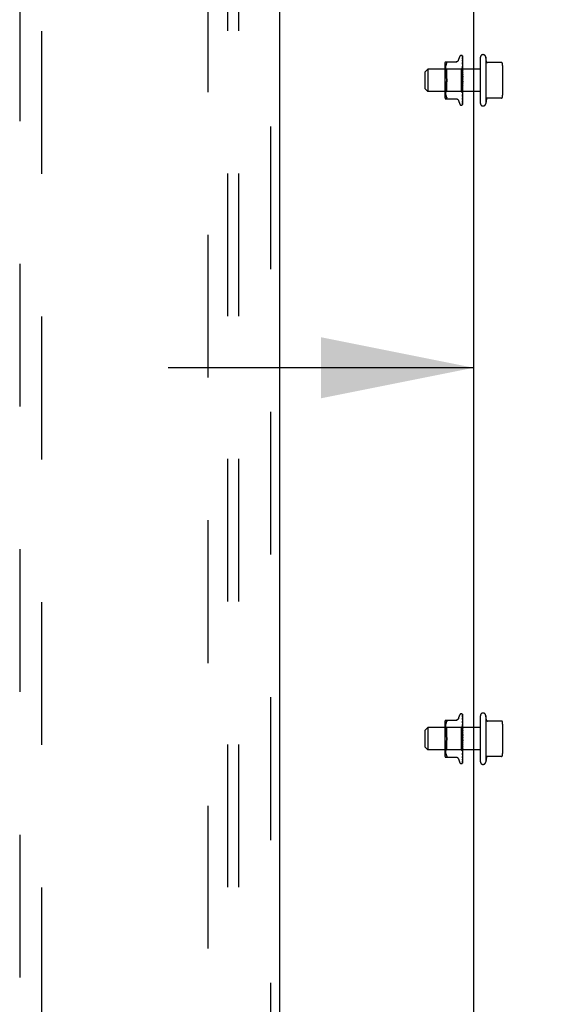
# Model space of a CAD drawing. Header units: inches. Extents: x 0 to 293, y 0 to 190.
# Tile 84 of 104: x 118.62 to 124.51, y 105.55 to 116.67. Entities that reach past the tile are written whole.
import ezdxf

# ---------------------------------------------------------------- set-up
doc = ezdxf.new("R2010")
doc.units = ezdxf.units.IN
doc.header["$LTSCALE"] = 16.12069
doc.header["$MEASUREMENT"] = 0
doc.linetypes.add('HIDDEN', pattern=[0.2, 0.1, -0.1])
doc.layers.get('0').update_dxf_attribs({"linetype": 'CONTINUOUS'})
for name, color, linetype in [('DEFAULT_2', 8, 'HIDDEN'), ('DIMENSIONS', 7, 'CONTINUOUS'), ('RIGHT_OR_MAIN_DOOR_ASSEMBLY', 7, 'CONTINUOUS'), ('SUBPANEL', 7, 'CONTINUOUS')]:
    doc.layers.add(name, color=color, linetype=linetype)
doc.styles.get("Standard").update_dxf_attribs({"font": 'arial.ttf'})
doc.dimstyles.new('DIMSTYLE_1', dxfattribs={"dimtxt": 1.293103, "dimasz": 1.724138, "dimexe": 0.09, "dimexo": 0.07, "dimgap": 0.0375, "dimtad": 0, "dimtih": 1, "dimtoh": 1, "dimzin": 4, "dimdsep": 46, "dimtxsty": 'Standard', "dimblk": '_FILLED', "dimblk1": '_FILLED', "dimblk2": '_FILLED', "dimcen": 0.09, "dimadec": 3, "dimazin": 1, "dimtfac": 1, "dimtdec": 3, "dimtofl": 0, "dimtmove": 0, "dimatfit": 3, "dimldrblk": '_FILLED', "dimfxl": 0, "dimtolj": 1, "dimtzin": 4, "dimarcsym": 0})

# ---------------------------------------------------------------- blocks, each defined once
blk = doc.blocks.new('_FILLED')
at = {"color": 0, "linetype": 'ByBlock'}
blk.add_solid([(0, 0), (-1, 0.2), (-1, -0.2)], dxfattribs=at)
blk = doc.blocks.new('*D12')
at = {"layer": 'DIMENSIONS', "color": 2, "linetype": 'Continuous'}
for p, q in [((125.165, 116.092), (125.165, 111.189)), ((123.745, 112.74), (120.296, 112.74)), ((125.165, 112.74), (128.816, 112.74))]:
    blk.add_line(p, q, dxfattribs=at)
at = {"layer": 'DIMENSIONS', "color": 2, "linetype": 'Continuous', "xscale": 1.724137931, "yscale": 1.724137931, "zscale": 1.724137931}
blk.add_blockref('_FILLED', (123.745, 112.74), dxfattribs=at)
at = {"layer": 'DIMENSIONS', "color": 2, "linetype": 'Continuous', "xscale": 1.724137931, "yscale": 1.724137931, "zscale": 1.724137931, "rotation": 180}
blk.add_blockref('_FILLED', (125.165, 112.74), dxfattribs=at)
at = {"layer": 'DIMENSIONS', "color": 2, "linetype": 'Continuous', "insert": (129.463, 113.387), "char_height": 1.2931, "width": 3.51397, "attachment_point": 1, "line_spacing_factor": 0.9}
blk.add_mtext('1.42', dxfattribs=at)

msp = doc.modelspace()

# ---------------------------------------------------------------- linework, layer by layer
at = {"color": 3, "linetype": 'Continuous'}
msp.add_line((123.745, 99.425), (123.745, 133.799), dxfattribs=at)
at = {"layer": 'DEFAULT_2', "color": 8, "linetype": 'HIDDEN'}
for p, q in [((120.745, 130.362), (120.745, 69.362)), ((123.572, 116.215), (123.588, 116.258)), ((123.603, 116.269), (123.604, 116.269)), ((123.616, 116.264), (123.615, 116.264)), ((123.617, 116.26), (123.619, 116.131)), ((123.617, 116.255), (123.619, 116.128)), ((123.617, 116.242), (123.617, 116.241)), ((123.617, 116.241), (123.619, 116.121)), ((123.617, 116.24), (123.617, 116.239)), ((123.617, 116.239), (123.619, 116.12)), ((123.62, 115.997), (123.62, 116.257)), ((123.82, 115.727), (123.82, 116.247)), ((123.88, 116.247), (123.88, 115.727)), ((123.889, 116.196), (123.88, 116.247)), ((123.418, 116.167), (123.418, 115.808)), ((123.438, 116.113), (123.418, 116.133)), ((123.423, 116.196), (123.552, 116.196)), ((123.425, 116.126), (123.424, 116.117)), ((123.424, 116.117), (123.424, 116.108)), ((123.426, 116.135), (123.425, 116.126)), ((123.427, 116.145), (123.426, 116.135)), ((123.43, 116.154), (123.427, 116.145)), ((123.432, 116.164), (123.429, 116.154)), ((123.435, 116.173), (123.432, 116.164)), ((123.435, 116.173), (123.439, 116.181)), ((123.439, 116.181), (123.44, 116.184)), ((123.441, 116.186), (123.44, 116.184)), ((123.619, 116.131), (123.601, 116.113)), ((123.617, 116.218), (123.619, 116.108)), ((123.617, 116.218), (123.617, 116.218)), ((123.617, 116.215), (123.619, 116.108)), ((123.617, 116.187), (123.619, 116.091)), ((123.617, 116.187), (123.617, 116.187)), ((123.617, 116.182), (123.619, 116.091)), ((123.617, 116.148), (123.617, 116.148)), ((123.617, 116.148), (123.619, 116.071)), ((123.618, 116.136), (123.617, 116.148)), ((123.617, 116.143), (123.619, 116.07)), ((123.619, 116.169), (123.618, 116.176)), ((123.62, 116.163), (123.619, 116.169)), ((123.62, 116.131), (123.619, 116.131)), ((123.62, 116.13), (123.619, 116.128)), ((123.619, 116.128), (123.619, 116.128)), ((123.619, 116.128), (123.619, 116.128)), ((123.62, 116.124), (123.619, 116.121)), ((123.619, 116.12), (123.619, 116.121)), ((123.619, 116.121), (123.619, 116.12)), ((123.62, 116.118), (123.619, 116.12)), ((124.058, 116.187), (123.894, 116.187)), ((124.07, 116.153), (124.07, 115.821)), ((123.195, 116.082), (123.225, 116.112)), ((123.195, 115.892), (123.195, 116.082)), ((123.82, 116.112), (123.225, 116.112)), ((123.225, 116.112), (123.225, 115.862)), ((123.424, 116.108), (123.423, 116.1)), ((123.423, 116.1), (123.423, 116.092)), ((123.423, 116.092), (123.423, 116.083)), ((123.423, 116.083), (123.424, 116.075)), ((123.424, 116.075), (123.424, 116.066)), ((123.424, 116.066), (123.425, 116.057)), ((123.425, 116.057), (123.426, 116.047)), ((123.426, 116.047), (123.428, 116.038)), ((123.427, 116.038), (123.429, 116.029)), ((123.429, 116.029), (123.432, 116.019)), ((123.432, 116.019), (123.435, 116.01)), ((123.439, 116.002), (123.435, 116.01)), ((123.601, 116.113), (123.438, 116.113)), ((123.438, 116.113), (123.438, 115.862)), ((123.601, 116.113), (123.601, 115.862)), ((123.617, 116.103), (123.617, 116.103)), ((123.617, 116.103), (123.619, 116.047)), ((123.62, 116.074), (123.617, 116.103)), ((123.617, 116.097), (123.619, 116.046)), ((123.617, 116.054), (123.619, 116.021)), ((123.617, 116.054), (123.62, 116.024)), ((123.617, 116.054), (123.617, 116.054)), ((123.617, 116.048), (123.619, 116.02)), ((123.62, 116.113), (123.619, 116.108)), ((123.619, 116.108), (123.619, 116.108)), ((123.619, 116.108), (123.619, 116.108)), ((123.62, 116.103), (123.619, 116.108)), ((123.62, 116.098), (123.619, 116.091)), ((123.619, 116.091), (123.619, 116.091)), ((123.619, 116.091), (123.619, 116.091)), ((123.62, 116.085), (123.619, 116.091)), ((123.62, 116.078), (123.619, 116.071)), ((123.619, 116.071), (123.619, 116.07)), ((123.619, 116.07), (123.619, 116.071)), ((123.62, 116.063), (123.619, 116.07)), ((123.62, 116.055), (123.619, 116.047)), ((123.619, 116.047), (123.619, 116.047)), ((123.619, 116.046), (123.619, 116.047)), ((123.62, 116.039), (123.619, 116.047)), ((123.62, 116.03), (123.619, 116.021)), ((123.619, 116.02), (123.619, 116.021)), ((123.62, 116.012), (123.619, 116.021)), ((123.619, 116.021), (123.619, 116.021)), ((123.62, 116.003), (123.619, 115.994)), ((123.195, 115.892), (123.225, 115.862)), ((123.424, 115.9), (123.423, 115.891)), ((123.425, 115.918), (123.424, 115.909)), ((123.424, 115.909), (123.424, 115.9)), ((123.426, 115.927), (123.425, 115.918)), ((123.428, 115.937), (123.426, 115.927)), ((123.429, 115.946), (123.427, 115.937)), ((123.432, 115.955), (123.429, 115.946)), ((123.439, 115.973), (123.435, 115.964)), ((123.62, 115.976), (123.617, 115.946)), ((123.619, 115.968), (123.617, 115.952)), ((123.619, 115.941), (123.617, 115.901)), ((123.619, 115.94), (123.617, 115.895)), ((123.617, 115.896), (123.62, 115.925)), ((123.619, 115.916), (123.617, 115.854)), ((123.619, 115.915), (123.617, 115.848)), ((123.617, 115.895), (123.617, 115.896)), ((123.619, 115.894), (123.617, 115.811)), ((123.619, 115.893), (123.617, 115.806)), ((123.619, 115.993), (123.618, 115.994)), ((123.62, 115.985), (123.619, 115.994)), ((123.62, 115.958), (123.619, 115.967)), ((123.62, 115.949), (123.619, 115.941)), ((123.619, 115.941), (123.619, 115.94)), ((123.619, 115.94), (123.619, 115.941)), ((123.62, 115.932), (123.619, 115.94)), ((123.62, 115.923), (123.619, 115.916)), ((123.619, 115.916), (123.619, 115.916)), ((123.619, 115.915), (123.619, 115.916)), ((123.619, 115.916), (123.619, 115.915)), ((123.62, 115.907), (123.619, 115.915)), ((123.62, 115.9), (123.619, 115.893)), ((123.619, 115.894), (123.619, 115.893)), ((123.619, 115.893), (123.619, 115.893)), ((123.62, 115.886), (123.619, 115.893)), ((123.62, 115.717), (123.62, 115.992)), ((123.62, 115.991), (123.62, 115.991)), ((123.82, 115.862), (123.225, 115.862)), ((123.438, 115.862), (123.418, 115.842)), ((123.423, 115.891), (123.423, 115.883)), ((123.423, 115.883), (123.423, 115.874)), ((123.423, 115.875), (123.424, 115.866)), ((123.424, 115.866), (123.424, 115.857)), ((123.424, 115.858), (123.425, 115.849)), ((123.425, 115.849), (123.426, 115.839)), ((123.426, 115.839), (123.427, 115.83)), ((123.427, 115.83), (123.43, 115.82)), ((123.429, 115.82), (123.432, 115.811)), ((123.432, 115.811), (123.435, 115.802)), ((123.435, 115.802), (123.439, 115.794)), ((123.601, 115.862), (123.438, 115.862)), ((123.62, 115.843), (123.601, 115.862)), ((123.617, 115.849), (123.62, 115.877)), ((123.619, 115.875), (123.617, 115.775)), ((123.619, 115.874), (123.617, 115.771)), ((123.619, 115.86), (123.617, 115.744)), ((123.619, 115.86), (123.617, 115.746)), ((123.619, 115.85), (123.617, 115.725)), ((123.617, 115.848), (123.617, 115.849)), ((123.619, 115.844), (123.617, 115.716)), ((123.619, 115.844), (123.617, 115.716)), ((123.617, 115.807), (123.618, 115.814)), ((123.617, 115.806), (123.617, 115.807)), ((123.618, 115.814), (123.619, 115.826)), ((123.618, 115.781), (123.619, 115.788)), ((123.62, 115.88), (123.619, 115.875)), ((123.619, 115.875), (123.619, 115.874)), ((123.619, 115.874), (123.619, 115.875)), ((123.62, 115.868), (123.619, 115.874)), ((123.62, 115.863), (123.619, 115.86)), ((123.619, 115.86), (123.619, 115.86)), ((123.619, 115.86), (123.619, 115.86)), ((123.62, 115.855), (123.619, 115.86)), ((123.62, 115.852), (123.619, 115.85)), ((123.619, 115.85), (123.619, 115.85)), ((123.62, 115.847), (123.619, 115.85)), ((123.619, 115.85), (123.619, 115.85)), ((123.619, 115.844), (123.619, 115.844)), ((123.619, 115.844), (123.619, 115.844)), ((123.619, 115.826), (123.62, 115.832)), ((123.619, 115.788), (123.62, 115.793)), ((124.058, 115.787), (123.894, 115.787)), ((123.423, 115.779), (123.552, 115.779)), ((123.44, 115.779), (123.439, 115.779)), ((123.572, 115.759), (123.588, 115.717)), ((123.603, 115.706), (123.604, 115.706)), ((123.616, 115.713), (123.617, 115.714)), ((123.617, 115.775), (123.617, 115.775)), ((123.617, 115.771), (123.617, 115.771)), ((123.617, 115.746), (123.617, 115.746)), ((123.617, 115.744), (123.617, 115.743)), ((123.617, 115.726), (123.618, 115.727)), ((123.889, 115.779), (123.88, 115.727)), ((123.572, 108.778), (123.588, 108.82)), ((123.603, 108.831), (123.604, 108.831)), ((123.616, 108.826), (123.615, 108.826)), ((123.617, 108.822), (123.619, 108.693)), ((123.617, 108.818), (123.619, 108.691)), ((123.617, 108.805), (123.617, 108.804)), ((123.617, 108.804), (123.619, 108.683)), ((123.617, 108.803), (123.617, 108.802)), ((123.617, 108.802), (123.619, 108.683)), ((123.617, 108.781), (123.617, 108.781)), ((123.617, 108.781), (123.619, 108.671)), ((123.617, 108.777), (123.619, 108.67)), ((123.62, 108.56), (123.62, 108.82)), ((123.82, 108.29), (123.82, 108.81)), ((123.88, 108.81), (123.88, 108.29)), ((123.889, 108.758), (123.88, 108.81)), ((123.195, 108.645), (123.225, 108.675)), ((123.82, 108.675), (123.225, 108.675)), ((123.225, 108.675), (123.225, 108.425)), ((123.418, 108.729), (123.418, 108.37)), ((123.438, 108.675), (123.418, 108.695)), ((123.423, 108.758), (123.552, 108.758)), ((123.424, 108.671), (123.423, 108.662)), ((123.423, 108.663), (123.423, 108.654)), ((123.425, 108.688), (123.424, 108.679)), ((123.424, 108.68), (123.424, 108.671)), ((123.426, 108.698), (123.425, 108.688)), ((123.427, 108.707), (123.426, 108.698)), ((123.43, 108.717), (123.427, 108.707)), ((123.432, 108.726), (123.429, 108.717)), ((123.435, 108.735), (123.432, 108.726)), ((123.435, 108.735), (123.439, 108.744)), ((123.601, 108.675), (123.438, 108.675)), ((123.438, 108.675), (123.438, 108.425)), ((123.439, 108.744), (123.44, 108.746)), ((123.441, 108.749), (123.44, 108.746)), ((123.619, 108.693), (123.601, 108.675)), ((123.601, 108.675), (123.601, 108.425)), ((123.617, 108.749), (123.617, 108.749)), ((123.617, 108.749), (123.619, 108.654)), ((123.617, 108.745), (123.619, 108.653)), ((123.618, 108.698), (123.617, 108.71)), ((123.617, 108.71), (123.617, 108.71)), ((123.617, 108.71), (123.619, 108.633)), ((123.617, 108.705), (123.619, 108.633)), ((123.617, 108.665), (123.617, 108.666)), ((123.617, 108.666), (123.619, 108.609)), ((123.62, 108.636), (123.617, 108.665)), ((123.619, 108.731), (123.618, 108.739)), ((123.62, 108.725), (123.619, 108.731)), ((123.62, 108.694), (123.619, 108.693)), ((123.62, 108.693), (123.619, 108.691)), ((123.619, 108.691), (123.619, 108.691)), ((123.619, 108.691), (123.619, 108.691)), ((123.62, 108.687), (123.619, 108.683)), ((123.619, 108.683), (123.619, 108.683)), ((123.619, 108.683), (123.619, 108.683)), ((123.62, 108.68), (123.619, 108.683)), ((123.62, 108.676), (123.619, 108.671)), ((123.619, 108.671), (123.619, 108.67)), ((123.619, 108.67), (123.619, 108.671)), ((123.62, 108.666), (123.619, 108.67)), ((124.058, 108.75), (123.894, 108.75)), ((124.07, 108.716), (124.07, 108.384)), ((123.195, 108.455), (123.195, 108.645)), ((123.423, 108.654), (123.423, 108.646)), ((123.423, 108.646), (123.424, 108.637)), ((123.424, 108.637), (123.424, 108.628)), ((123.424, 108.628), (123.425, 108.619)), ((123.425, 108.619), (123.426, 108.61)), ((123.426, 108.61), (123.428, 108.6)), ((123.427, 108.601), (123.429, 108.591)), ((123.429, 108.591), (123.432, 108.582)), ((123.432, 108.582), (123.435, 108.573)), ((123.439, 108.564), (123.435, 108.573)), ((123.617, 108.66), (123.619, 108.609)), ((123.617, 108.617), (123.62, 108.587)), ((123.617, 108.617), (123.617, 108.617)), ((123.617, 108.617), (123.619, 108.584)), ((123.617, 108.611), (123.619, 108.583)), ((123.619, 108.555), (123.618, 108.556)), ((123.62, 108.66), (123.619, 108.654)), ((123.619, 108.654), (123.619, 108.653)), ((123.619, 108.653), (123.619, 108.654)), ((123.62, 108.648), (123.619, 108.653)), ((123.62, 108.641), (123.619, 108.633)), ((123.62, 108.626), (123.619, 108.633)), ((123.619, 108.633), (123.619, 108.633)), ((123.619, 108.633), (123.619, 108.633)), ((123.62, 108.618), (123.619, 108.61)), ((123.619, 108.609), (123.619, 108.61)), ((123.62, 108.601), (123.619, 108.609)), ((123.619, 108.609), (123.619, 108.609)), ((123.62, 108.593), (123.619, 108.584)), ((123.619, 108.584), (123.619, 108.583)), ((123.619, 108.583), (123.619, 108.584)), ((123.62, 108.575), (123.619, 108.583)), ((123.62, 108.566), (123.619, 108.557)), ((123.62, 108.547), (123.619, 108.556)), ((123.62, 108.28), (123.62, 108.554)), ((123.62, 108.553), (123.62, 108.554)), ((123.195, 108.455), (123.225, 108.425)), ((123.424, 108.462), (123.423, 108.454)), ((123.423, 108.454), (123.423, 108.445)), ((123.423, 108.445), (123.423, 108.437)), ((123.425, 108.48), (123.424, 108.471)), ((123.424, 108.471), (123.424, 108.462)), ((123.426, 108.49), (123.425, 108.48)), ((123.428, 108.499), (123.426, 108.49)), ((123.429, 108.509), (123.427, 108.499)), ((123.432, 108.518), (123.429, 108.508)), ((123.439, 108.535), (123.435, 108.527)), ((123.62, 108.538), (123.617, 108.508)), ((123.619, 108.53), (123.617, 108.515)), ((123.619, 108.503), (123.617, 108.458)), ((123.619, 108.503), (123.617, 108.464)), ((123.617, 108.458), (123.62, 108.488)), ((123.619, 108.478), (123.617, 108.411)), ((123.619, 108.478), (123.617, 108.416)), ((123.617, 108.458), (123.617, 108.458)), ((123.619, 108.456), (123.617, 108.369)), ((123.619, 108.456), (123.617, 108.374)), ((123.62, 108.52), (123.619, 108.529)), ((123.62, 108.511), (123.619, 108.503)), ((123.62, 108.494), (123.619, 108.503)), ((123.619, 108.503), (123.619, 108.503)), ((123.619, 108.503), (123.619, 108.503)), ((123.62, 108.486), (123.619, 108.478)), ((123.62, 108.47), (123.619, 108.478)), ((123.619, 108.478), (123.619, 108.478)), ((123.619, 108.478), (123.619, 108.478)), ((123.619, 108.478), (123.619, 108.478)), ((123.62, 108.462), (123.619, 108.456)), ((123.62, 108.449), (123.619, 108.456)), ((123.619, 108.456), (123.619, 108.456)), ((123.619, 108.456), (123.619, 108.456)), ((123.62, 108.442), (123.619, 108.437)), ((123.82, 108.425), (123.225, 108.425)), ((123.438, 108.425), (123.418, 108.405)), ((123.423, 108.437), (123.424, 108.429)), ((123.423, 108.341), (123.552, 108.341)), ((123.424, 108.429), (123.424, 108.42)), ((123.424, 108.42), (123.425, 108.411)), ((123.425, 108.411), (123.426, 108.402)), ((123.426, 108.402), (123.427, 108.392)), ((123.427, 108.392), (123.43, 108.383)), ((123.429, 108.383), (123.432, 108.373)), ((123.432, 108.373), (123.435, 108.364)), ((123.435, 108.364), (123.439, 108.356)), ((123.601, 108.425), (123.438, 108.425)), ((123.44, 108.342), (123.439, 108.341)), ((123.62, 108.406), (123.601, 108.425)), ((123.617, 108.411), (123.62, 108.439)), ((123.619, 108.437), (123.617, 108.334)), ((123.619, 108.437), (123.617, 108.337)), ((123.619, 108.422), (123.617, 108.306)), ((123.619, 108.422), (123.617, 108.309)), ((123.619, 108.412), (123.617, 108.287)), ((123.617, 108.411), (123.617, 108.411)), ((123.619, 108.407), (123.617, 108.279)), ((123.619, 108.407), (123.617, 108.278)), ((123.617, 108.369), (123.618, 108.376)), ((123.617, 108.369), (123.617, 108.369)), ((123.617, 108.337), (123.617, 108.337)), ((123.617, 108.334), (123.617, 108.334)), ((123.618, 108.376), (123.619, 108.388)), ((123.618, 108.343), (123.619, 108.35)), ((123.619, 108.437), (123.619, 108.437)), ((123.619, 108.437), (123.619, 108.437)), ((123.62, 108.431), (123.619, 108.437)), ((123.62, 108.426), (123.619, 108.422)), ((123.619, 108.422), (123.619, 108.422)), ((123.619, 108.422), (123.619, 108.422)), ((123.62, 108.418), (123.619, 108.422)), ((123.62, 108.414), (123.619, 108.412)), ((123.619, 108.412), (123.619, 108.412)), ((123.619, 108.412), (123.619, 108.412)), ((123.62, 108.409), (123.619, 108.412)), ((123.619, 108.407), (123.619, 108.407)), ((123.619, 108.407), (123.619, 108.407)), ((123.619, 108.388), (123.62, 108.395)), ((123.619, 108.35), (123.62, 108.356)), ((123.889, 108.341), (123.88, 108.29)), ((124.058, 108.35), (123.894, 108.35)), ((123.572, 108.322), (123.588, 108.279)), ((123.603, 108.269), (123.604, 108.269)), ((123.616, 108.276), (123.617, 108.277)), ((123.617, 108.309), (123.617, 108.308)), ((123.617, 108.306), (123.617, 108.306)), ((123.617, 108.288), (123.618, 108.289))]:
    msp.add_line(p, q, dxfattribs=at)
for points in [[(123.615, 116.264), (123.615, 116.264), (123.615, 116.264), (123.616, 116.264), (123.616, 116.264), (123.616, 116.264), (123.616, 116.263), (123.616, 116.263), (123.616, 116.263), (123.616, 116.263), (123.616, 116.262), (123.617, 116.262), (123.617, 116.262), (123.617, 116.262), (123.617, 116.261), (123.617, 116.261), (123.617, 116.261), (123.617, 116.26), (123.617, 116.26), (123.617, 116.26)], [(123.62, 116.256), (123.619, 116.257), (123.619, 116.259), (123.618, 116.26), (123.618, 116.261), (123.617, 116.262), (123.616, 116.263), (123.615, 116.264)], [(123.62, 116.257), (123.62, 116.258), (123.619, 116.258), (123.619, 116.258), (123.619, 116.259), (123.619, 116.259), (123.619, 116.26), (123.619, 116.26), (123.618, 116.26), (123.618, 116.261), (123.618, 116.261), (123.618, 116.261), (123.617, 116.262), (123.617, 116.262), (123.617, 116.262), (123.617, 116.262), (123.617, 116.263), (123.616, 116.263), (123.616, 116.263), (123.616, 116.263), (123.616, 116.263), (123.616, 116.264), (123.616, 116.264)], [(123.617, 116.257), (123.617, 116.257), (123.617, 116.257), (123.617, 116.256), (123.617, 116.255)], [(123.62, 116.246), (123.619, 116.247), (123.619, 116.249), (123.619, 116.251), (123.618, 116.253), (123.618, 116.254), (123.617, 116.256), (123.617, 116.257)], [(123.617, 116.256), (123.617, 116.256), (123.617, 116.256)], [(123.617, 116.256), (123.617, 116.256), (123.617, 116.256), (123.617, 116.256), (123.617, 116.256), (123.617, 116.256), (123.617, 116.255), (123.617, 116.255), (123.617, 116.254)], [(123.62, 116.25), (123.62, 116.251), (123.619, 116.252), (123.619, 116.252), (123.619, 116.253), (123.618, 116.254), (123.618, 116.254), (123.618, 116.255), (123.617, 116.255), (123.617, 116.256)], [(123.62, 116.226), (123.62, 116.228), (123.619, 116.231), (123.619, 116.233), (123.618, 116.236), (123.618, 116.238), (123.617, 116.241), (123.617, 116.242)], [(123.618, 116.239), (123.617, 116.239), (123.617, 116.24), (123.617, 116.24), (123.617, 116.24)], [(123.62, 116.234), (123.62, 116.235), (123.619, 116.235), (123.619, 116.236), (123.619, 116.237), (123.618, 116.237), (123.618, 116.238), (123.618, 116.239)], [(123.439, 116.196), (123.44, 116.195), (123.441, 116.195), (123.442, 116.194)], [(123.441, 116.186), (123.442, 116.188), (123.442, 116.19), (123.442, 116.192), (123.442, 116.193), (123.442, 116.194)], [(123.572, 116.215), (123.571, 116.213), (123.57, 116.21), (123.567, 116.207), (123.565, 116.204), (123.562, 116.201), (123.559, 116.199), (123.556, 116.198), (123.552, 116.197), (123.548, 116.196), (123.545, 116.196)], [(123.62, 116.198), (123.62, 116.2), (123.619, 116.203), (123.619, 116.207), (123.618, 116.21), (123.618, 116.213), (123.617, 116.218)], [(123.618, 116.213), (123.618, 116.214), (123.617, 116.214), (123.617, 116.214), (123.617, 116.215)], [(123.617, 116.215), (123.617, 116.215), (123.617, 116.215), (123.617, 116.215), (123.617, 116.215), (123.617, 116.215)], [(123.618, 116.176), (123.618, 116.18), (123.617, 116.187)], [(123.618, 116.179), (123.618, 116.18), (123.618, 116.181), (123.617, 116.181), (123.617, 116.182), (123.617, 116.182), (123.617, 116.182), (123.617, 116.182)], [(123.619, 116.138), (123.618, 116.139), (123.618, 116.14), (123.618, 116.141), (123.617, 116.141), (123.617, 116.142), (123.617, 116.142), (123.617, 116.143)], [(123.62, 116.209), (123.62, 116.209), (123.619, 116.21), (123.619, 116.211), (123.619, 116.212), (123.618, 116.213)], [(123.62, 116.176), (123.62, 116.176), (123.619, 116.177), (123.619, 116.178), (123.618, 116.179)], [(123.62, 116.121), (123.62, 116.123), (123.618, 116.136)], [(123.62, 116.136), (123.62, 116.136), (123.619, 116.137), (123.619, 116.138)], [(123.62, 116.131), (123.62, 116.131), (123.619, 116.131), (123.619, 116.131), (123.619, 116.131)], [(123.62, 116.129), (123.619, 116.129), (123.619, 116.129), (123.619, 116.129), (123.619, 116.128), (123.619, 116.128), (123.619, 116.128)], [(123.62, 116.128), (123.619, 116.128), (123.619, 116.128), (123.619, 116.128), (123.619, 116.128), (123.619, 116.128)], [(123.62, 116.127), (123.62, 116.127), (123.619, 116.128), (123.619, 116.128), (123.619, 116.128)], [(123.62, 116.122), (123.619, 116.122), (123.619, 116.122), (123.619, 116.121), (123.619, 116.121), (123.619, 116.121), (123.619, 116.121)], [(123.62, 116.12), (123.619, 116.12), (123.619, 116.12), (123.619, 116.12), (123.619, 116.12), (123.619, 116.12)], [(123.619, 116.092), (123.618, 116.093), (123.618, 116.094), (123.618, 116.095), (123.618, 116.095), (123.617, 116.096), (123.617, 116.097), (123.617, 116.097), (123.617, 116.097)], [(123.619, 116.044), (123.618, 116.044), (123.618, 116.045), (123.618, 116.045), (123.618, 116.046), (123.617, 116.047), (123.617, 116.047), (123.617, 116.048), (123.617, 116.048)], [(123.62, 116.11), (123.619, 116.11), (123.619, 116.109), (123.619, 116.109), (123.619, 116.108), (123.619, 116.108), (123.619, 116.108)], [(123.62, 116.107), (123.619, 116.107), (123.619, 116.107), (123.619, 116.107), (123.619, 116.107), (123.619, 116.108)], [(123.62, 116.094), (123.619, 116.093), (123.619, 116.093), (123.619, 116.092), (123.619, 116.092), (123.619, 116.091), (123.619, 116.091)], [(123.62, 116.091), (123.619, 116.091), (123.619, 116.092)], [(123.62, 116.089), (123.619, 116.09), (123.619, 116.09), (123.619, 116.09), (123.619, 116.09), (123.619, 116.091)], [(123.62, 116.074), (123.619, 116.073), (123.619, 116.072), (123.619, 116.072), (123.619, 116.071), (123.619, 116.071), (123.619, 116.071)], [(123.62, 116.068), (123.619, 116.069), (123.619, 116.069), (123.619, 116.069), (123.619, 116.07), (123.619, 116.07)], [(123.62, 116.05), (123.619, 116.05), (123.619, 116.049), (123.619, 116.048), (123.619, 116.048), (123.619, 116.047), (123.619, 116.047)], [(123.62, 116.044), (123.619, 116.045), (123.619, 116.045), (123.619, 116.045), (123.619, 116.046), (123.619, 116.046)], [(123.62, 116.042), (123.62, 116.042), (123.619, 116.043), (123.619, 116.044)], [(123.62, 116.025), (123.619, 116.024), (123.619, 116.023), (123.619, 116.023), (123.619, 116.022), (123.619, 116.021), (123.619, 116.021)], [(123.62, 116.018), (123.619, 116.019), (123.619, 116.019), (123.619, 116.02), (123.619, 116.02), (123.619, 116.02)], [(123.432, 115.955), (123.435, 115.964), (123.439, 115.973)], [(123.439, 116.002), (123.44, 115.999), (123.441, 115.997), (123.441, 115.995), (123.442, 115.992), (123.442, 115.99), (123.442, 115.987)], [(123.441, 115.997), (123.44, 115.999), (123.439, 116), (123.439, 116.002)], [(123.442, 115.987), (123.442, 115.985), (123.442, 115.982), (123.441, 115.98), (123.441, 115.977), (123.44, 115.975), (123.439, 115.973)], [(123.439, 115.973), (123.439, 115.974), (123.44, 115.975), (123.44, 115.977), (123.441, 115.978)], [(123.442, 115.987), (123.442, 115.989), (123.442, 115.991), (123.442, 115.993), (123.441, 115.995)], [(123.441, 115.98), (123.442, 115.981), (123.442, 115.983), (123.442, 115.984), (123.442, 115.986), (123.442, 115.987)], [(123.618, 115.994), (123.618, 115.994), (123.618, 115.994), (123.618, 115.995), (123.617, 115.995), (123.617, 115.996), (123.617, 115.996), (123.617, 115.997), (123.617, 115.998)], [(123.617, 115.952), (123.617, 115.953), (123.617, 115.953), (123.618, 115.954), (123.618, 115.955), (123.618, 115.955), (123.618, 115.956), (123.619, 115.956), (123.619, 115.956), (123.619, 115.957), (123.619, 115.957), (123.62, 115.958), (123.62, 115.958)], [(123.617, 115.901), (123.617, 115.902), (123.617, 115.903), (123.618, 115.903), (123.618, 115.904), (123.618, 115.905), (123.618, 115.905), (123.619, 115.906), (123.619, 115.907), (123.619, 115.907), (123.62, 115.908), (123.62, 115.908)], [(123.619, 115.993), (123.618, 115.993), (123.618, 115.993), (123.618, 115.993), (123.618, 115.994)], [(123.618, 115.994), (123.618, 115.993), (123.619, 115.993), (123.619, 115.992), (123.619, 115.992), (123.619, 115.992), (123.62, 115.991)], [(123.62, 115.997), (123.619, 115.997), (123.619, 115.996), (123.619, 115.996), (123.619, 115.995), (123.619, 115.994), (123.619, 115.994)], [(123.62, 115.991), (123.619, 115.991), (123.619, 115.992), (123.619, 115.993), (123.619, 115.993), (123.619, 115.994), (123.619, 115.994)], [(123.619, 115.992), (123.619, 115.993), (123.619, 115.993), (123.619, 115.993), (123.619, 115.993), (123.619, 115.993), (123.619, 115.993), (123.619, 115.993), (123.619, 115.993)], [(123.62, 115.992), (123.62, 115.992), (123.619, 115.992), (123.619, 115.992), (123.619, 115.992), (123.619, 115.992), (123.619, 115.992)], [(123.62, 115.97), (123.619, 115.97), (123.619, 115.969), (123.619, 115.968), (123.619, 115.968)], [(123.619, 115.968), (123.619, 115.967), (123.619, 115.967)], [(123.62, 115.963), (123.619, 115.964), (123.619, 115.965), (123.619, 115.965), (123.619, 115.966), (123.619, 115.966), (123.619, 115.967)], [(123.62, 115.943), (123.619, 115.943), (123.619, 115.942), (123.619, 115.942), (123.619, 115.941), (123.619, 115.941)], [(123.62, 115.937), (123.619, 115.938), (123.619, 115.938), (123.619, 115.939), (123.619, 115.939), (123.619, 115.94), (123.619, 115.94)], [(123.62, 115.918), (123.62, 115.918), (123.619, 115.917), (123.619, 115.917), (123.619, 115.916), (123.619, 115.916), (123.619, 115.916)], [(123.62, 115.912), (123.619, 115.913), (123.619, 115.913), (123.619, 115.914), (123.619, 115.915), (123.619, 115.915), (123.619, 115.915)], [(123.62, 115.895), (123.619, 115.895), (123.619, 115.895), (123.619, 115.894), (123.619, 115.894), (123.619, 115.894)], [(123.62, 115.89), (123.619, 115.891), (123.619, 115.891), (123.619, 115.892), (123.619, 115.893), (123.619, 115.893), (123.619, 115.893)], [(123.439, 115.794), (123.44, 115.791), (123.441, 115.788)], [(123.44, 115.779), (123.441, 115.78), (123.442, 115.78), (123.442, 115.782), (123.442, 115.783), (123.442, 115.784), (123.442, 115.786), (123.441, 115.788)], [(123.617, 115.854), (123.617, 115.854), (123.617, 115.854), (123.617, 115.855), (123.617, 115.856), (123.618, 115.856), (123.618, 115.857), (123.618, 115.858)], [(123.617, 115.811), (123.617, 115.811), (123.617, 115.812), (123.617, 115.812), (123.617, 115.813), (123.618, 115.813), (123.618, 115.814), (123.618, 115.815), (123.619, 115.816)], [(123.617, 115.771), (123.617, 115.774), (123.618, 115.781)], [(123.617, 115.775), (123.617, 115.775), (123.617, 115.775), (123.617, 115.775), (123.617, 115.776), (123.618, 115.776), (123.618, 115.777), (123.618, 115.778), (123.618, 115.778), (123.619, 115.779), (123.619, 115.78), (123.62, 115.781), (123.62, 115.781)], [(123.618, 115.858), (123.619, 115.859), (123.619, 115.86), (123.62, 115.861)], [(123.62, 115.876), (123.619, 115.876), (123.619, 115.876), (123.619, 115.875), (123.619, 115.875), (123.619, 115.875)], [(123.62, 115.872), (123.619, 115.872), (123.619, 115.873), (123.619, 115.873), (123.619, 115.874), (123.619, 115.874), (123.619, 115.874)], [(123.62, 115.861), (123.619, 115.861), (123.619, 115.86), (123.619, 115.86), (123.619, 115.86), (123.619, 115.86)], [(123.62, 115.858), (123.619, 115.858), (123.619, 115.858), (123.619, 115.859), (123.619, 115.859), (123.619, 115.86), (123.619, 115.86)], [(123.62, 115.85), (123.619, 115.85), (123.619, 115.85), (123.619, 115.85), (123.619, 115.85), (123.619, 115.85)], [(123.62, 115.848), (123.619, 115.848), (123.619, 115.849), (123.619, 115.849), (123.619, 115.849), (123.619, 115.85), (123.619, 115.85)], [(123.62, 115.845), (123.62, 115.845), (123.619, 115.845), (123.619, 115.844), (123.619, 115.844)], [(123.62, 115.844), (123.619, 115.844), (123.619, 115.844), (123.619, 115.844), (123.619, 115.845), (123.619, 115.844), (123.619, 115.844)], [(123.62, 115.843), (123.619, 115.844), (123.619, 115.844), (123.619, 115.844), (123.619, 115.844), (123.619, 115.844), (123.619, 115.844)], [(123.62, 115.843), (123.62, 115.843), (123.619, 115.844), (123.619, 115.844), (123.619, 115.844)], [(123.619, 115.816), (123.619, 115.817), (123.62, 115.818), (123.62, 115.818)], [(123.545, 115.779), (123.548, 115.779), (123.552, 115.778), (123.556, 115.777), (123.559, 115.775), (123.562, 115.773), (123.565, 115.771), (123.567, 115.768), (123.57, 115.765), (123.571, 115.762), (123.572, 115.76)], [(123.616, 115.713), (123.617, 115.714), (123.617, 115.715), (123.618, 115.716), (123.618, 115.718), (123.619, 115.719), (123.619, 115.721), (123.62, 115.723)], [(123.617, 115.716), (123.617, 115.716), (123.617, 115.715), (123.617, 115.715), (123.617, 115.714), (123.617, 115.714), (123.616, 115.714), (123.616, 115.713), (123.616, 115.713)], [(123.617, 115.716), (123.617, 115.715), (123.617, 115.714), (123.617, 115.714), (123.617, 115.713), (123.616, 115.713)], [(123.616, 115.713), (123.616, 115.713), (123.616, 115.713)], [(123.617, 115.743), (123.617, 115.745), (123.618, 115.748), (123.618, 115.751), (123.619, 115.754), (123.619, 115.757), (123.62, 115.759), (123.62, 115.761)], [(123.617, 115.746), (123.617, 115.746), (123.617, 115.746), (123.617, 115.746), (123.617, 115.747), (123.617, 115.747), (123.618, 115.747), (123.618, 115.749)], [(123.617, 115.724), (123.617, 115.725), (123.618, 115.727), (123.618, 115.729), (123.619, 115.731), (123.619, 115.734), (123.619, 115.736), (123.62, 115.738)], [(123.617, 115.727), (123.617, 115.726), (123.617, 115.726), (123.617, 115.725), (123.617, 115.725)], [(123.617, 115.725), (123.617, 115.725), (123.617, 115.725), (123.617, 115.725), (123.617, 115.725), (123.617, 115.726)], [(123.617, 115.725), (123.617, 115.724), (123.617, 115.724), (123.617, 115.724)], [(123.617, 115.714), (123.617, 115.714), (123.617, 115.715), (123.618, 115.715), (123.618, 115.716), (123.618, 115.716), (123.619, 115.717), (123.619, 115.717), (123.619, 115.718), (123.619, 115.719), (123.62, 115.719), (123.62, 115.719)], [(123.618, 115.749), (123.619, 115.749), (123.619, 115.75), (123.619, 115.751), (123.62, 115.752), (123.62, 115.752)], [(123.618, 115.727), (123.618, 115.727), (123.618, 115.728), (123.619, 115.728), (123.619, 115.729), (123.619, 115.73), (123.619, 115.73), (123.62, 115.731), (123.62, 115.731)], [(123.619, 115.715), (123.619, 115.715), (123.619, 115.716), (123.62, 115.717)], [(123.572, 108.777), (123.571, 108.775), (123.57, 108.772), (123.567, 108.769), (123.565, 108.766), (123.562, 108.764), (123.559, 108.762), (123.556, 108.76), (123.552, 108.759), (123.548, 108.758), (123.545, 108.758)], [(123.62, 108.818), (123.619, 108.82), (123.619, 108.821), (123.618, 108.822), (123.618, 108.824), (123.617, 108.825), (123.616, 108.826), (123.615, 108.827)], [(123.615, 108.826), (123.615, 108.826), (123.615, 108.826), (123.616, 108.826), (123.616, 108.826), (123.616, 108.826), (123.616, 108.826), (123.616, 108.826), (123.616, 108.825), (123.616, 108.825), (123.616, 108.825), (123.617, 108.825), (123.617, 108.824), (123.617, 108.824), (123.617, 108.824), (123.617, 108.823), (123.617, 108.823), (123.617, 108.823), (123.617, 108.822), (123.617, 108.822)], [(123.62, 108.82), (123.62, 108.82), (123.619, 108.821), (123.619, 108.821), (123.619, 108.821), (123.619, 108.822), (123.619, 108.822), (123.619, 108.823), (123.618, 108.823), (123.618, 108.823), (123.618, 108.824), (123.618, 108.824), (123.617, 108.824), (123.617, 108.824), (123.617, 108.825), (123.617, 108.825), (123.617, 108.825), (123.616, 108.825), (123.616, 108.826), (123.616, 108.826), (123.616, 108.826), (123.616, 108.826), (123.616, 108.826)], [(123.617, 108.82), (123.617, 108.82), (123.617, 108.819), (123.617, 108.819), (123.617, 108.818)], [(123.62, 108.808), (123.619, 108.81), (123.619, 108.812), (123.619, 108.813), (123.618, 108.815), (123.618, 108.817), (123.617, 108.819), (123.617, 108.82)], [(123.617, 108.818), (123.617, 108.819), (123.617, 108.819)], [(123.617, 108.819), (123.617, 108.819), (123.617, 108.819), (123.617, 108.819), (123.617, 108.819), (123.617, 108.818), (123.617, 108.818), (123.617, 108.817), (123.617, 108.817)], [(123.62, 108.813), (123.62, 108.814), (123.619, 108.814), (123.619, 108.815), (123.619, 108.816), (123.618, 108.816), (123.618, 108.817), (123.618, 108.817), (123.617, 108.818), (123.617, 108.818)], [(123.62, 108.789), (123.62, 108.79), (123.619, 108.793), (123.619, 108.796), (123.618, 108.798), (123.618, 108.801), (123.617, 108.803), (123.617, 108.805)], [(123.618, 108.801), (123.617, 108.802), (123.617, 108.802), (123.617, 108.802), (123.617, 108.802)], [(123.62, 108.761), (123.62, 108.763), (123.619, 108.766), (123.619, 108.769), (123.618, 108.772), (123.618, 108.776), (123.617, 108.781)], [(123.617, 108.777), (123.617, 108.777), (123.617, 108.777), (123.617, 108.778), (123.617, 108.777), (123.617, 108.777)], [(123.618, 108.775), (123.618, 108.776), (123.617, 108.777), (123.617, 108.777), (123.617, 108.777)], [(123.62, 108.796), (123.62, 108.797), (123.619, 108.798), (123.619, 108.799), (123.619, 108.799), (123.618, 108.8), (123.618, 108.8), (123.618, 108.801)], [(123.62, 108.771), (123.62, 108.772), (123.619, 108.772), (123.619, 108.773), (123.619, 108.774), (123.618, 108.775)], [(123.439, 108.758), (123.44, 108.758), (123.441, 108.757), (123.442, 108.757), (123.442, 108.755)], [(123.441, 108.749), (123.442, 108.751), (123.442, 108.753), (123.442, 108.754), (123.442, 108.755)], [(123.618, 108.739), (123.618, 108.742), (123.617, 108.749)], [(123.618, 108.742), (123.618, 108.742), (123.618, 108.743), (123.617, 108.744), (123.617, 108.744), (123.617, 108.744), (123.617, 108.745), (123.617, 108.745)], [(123.619, 108.7), (123.618, 108.702), (123.618, 108.702), (123.618, 108.703), (123.617, 108.704), (123.617, 108.704), (123.617, 108.705), (123.617, 108.705)], [(123.62, 108.738), (123.62, 108.739), (123.619, 108.739), (123.619, 108.74), (123.618, 108.742)], [(123.62, 108.683), (123.62, 108.686), (123.618, 108.698)], [(123.62, 108.698), (123.62, 108.698), (123.619, 108.699), (123.619, 108.7)], [(123.62, 108.694), (123.62, 108.694), (123.619, 108.694), (123.619, 108.693), (123.619, 108.693)], [(123.62, 108.692), (123.619, 108.692), (123.619, 108.691), (123.619, 108.691), (123.619, 108.691), (123.619, 108.691), (123.619, 108.691)], [(123.62, 108.691), (123.619, 108.691), (123.619, 108.69), (123.619, 108.69), (123.619, 108.69), (123.619, 108.691)], [(123.62, 108.689), (123.62, 108.69), (123.619, 108.69), (123.619, 108.69), (123.619, 108.691)], [(123.62, 108.685), (123.619, 108.684), (123.619, 108.684), (123.619, 108.684), (123.619, 108.683), (123.619, 108.683), (123.619, 108.683)], [(123.62, 108.682), (123.619, 108.682), (123.619, 108.682), (123.619, 108.682), (123.619, 108.683), (123.619, 108.683)], [(123.62, 108.673), (123.619, 108.672), (123.619, 108.672), (123.619, 108.671), (123.619, 108.671), (123.619, 108.671), (123.619, 108.671)], [(123.62, 108.669), (123.619, 108.669), (123.619, 108.67), (123.619, 108.67), (123.619, 108.67), (123.619, 108.67)], [(123.439, 108.564), (123.44, 108.562), (123.441, 108.56), (123.441, 108.557), (123.442, 108.555), (123.442, 108.552), (123.442, 108.55)], [(123.441, 108.559), (123.44, 108.561), (123.439, 108.563), (123.439, 108.564)], [(123.442, 108.55), (123.442, 108.552), (123.442, 108.554), (123.442, 108.556), (123.441, 108.557)], [(123.619, 108.654), (123.618, 108.656), (123.618, 108.656), (123.618, 108.657), (123.618, 108.658), (123.617, 108.659), (123.617, 108.659), (123.617, 108.66), (123.617, 108.66)], [(123.619, 108.606), (123.618, 108.607), (123.618, 108.607), (123.618, 108.608), (123.618, 108.608), (123.617, 108.609), (123.617, 108.61), (123.617, 108.61), (123.617, 108.611)], [(123.618, 108.556), (123.618, 108.556), (123.618, 108.557), (123.618, 108.557), (123.617, 108.558), (123.617, 108.558), (123.617, 108.559), (123.617, 108.56), (123.617, 108.56)], [(123.619, 108.556), (123.618, 108.556), (123.618, 108.556), (123.618, 108.556), (123.618, 108.556)], [(123.618, 108.556), (123.618, 108.556), (123.619, 108.555), (123.619, 108.555), (123.619, 108.555), (123.619, 108.554), (123.62, 108.554)], [(123.62, 108.656), (123.619, 108.656), (123.619, 108.655), (123.619, 108.655), (123.619, 108.654), (123.619, 108.654), (123.619, 108.654)], [(123.62, 108.653), (123.619, 108.654), (123.619, 108.654)], [(123.62, 108.652), (123.619, 108.652), (123.619, 108.652), (123.619, 108.653), (123.619, 108.653), (123.619, 108.653)], [(123.62, 108.636), (123.619, 108.636), (123.619, 108.635), (123.619, 108.634), (123.619, 108.634), (123.619, 108.633), (123.619, 108.633)], [(123.62, 108.631), (123.619, 108.631), (123.619, 108.631), (123.619, 108.632), (123.619, 108.632), (123.619, 108.633)], [(123.62, 108.613), (123.619, 108.612), (123.619, 108.611), (123.619, 108.611), (123.619, 108.61), (123.619, 108.61), (123.619, 108.609)], [(123.62, 108.607), (123.619, 108.607), (123.619, 108.607), (123.619, 108.608), (123.619, 108.608), (123.619, 108.609)], [(123.62, 108.604), (123.62, 108.605), (123.619, 108.605), (123.619, 108.606)], [(123.62, 108.587), (123.619, 108.586), (123.619, 108.586), (123.619, 108.585), (123.619, 108.585), (123.619, 108.584), (123.619, 108.584)], [(123.62, 108.581), (123.619, 108.581), (123.619, 108.582), (123.619, 108.582), (123.619, 108.583), (123.619, 108.583)], [(123.62, 108.56), (123.619, 108.559), (123.619, 108.559), (123.619, 108.558), (123.619, 108.558), (123.619, 108.557), (123.619, 108.556)], [(123.62, 108.554), (123.619, 108.554), (123.619, 108.554), (123.619, 108.555), (123.619, 108.556), (123.619, 108.556), (123.619, 108.557)], [(123.619, 108.555), (123.619, 108.555), (123.619, 108.555), (123.619, 108.555), (123.619, 108.555), (123.619, 108.555), (123.619, 108.555), (123.619, 108.555), (123.619, 108.556)], [(123.62, 108.554), (123.62, 108.554), (123.619, 108.555), (123.619, 108.555), (123.619, 108.555), (123.619, 108.555), (123.619, 108.555)], [(123.432, 108.518), (123.435, 108.527), (123.439, 108.535)], [(123.442, 108.55), (123.442, 108.547), (123.442, 108.545), (123.441, 108.542), (123.441, 108.54), (123.44, 108.538), (123.439, 108.535)], [(123.439, 108.535), (123.439, 108.536), (123.44, 108.538), (123.44, 108.539), (123.441, 108.541)], [(123.441, 108.542), (123.442, 108.544), (123.442, 108.545), (123.442, 108.547), (123.442, 108.548), (123.442, 108.55)], [(123.617, 108.515), (123.617, 108.515), (123.617, 108.516), (123.618, 108.517), (123.618, 108.517), (123.618, 108.518), (123.618, 108.518), (123.619, 108.518), (123.619, 108.519), (123.619, 108.519), (123.619, 108.52), (123.62, 108.52), (123.62, 108.52)], [(123.617, 108.464), (123.617, 108.464), (123.617, 108.465), (123.618, 108.466), (123.618, 108.467), (123.618, 108.467), (123.618, 108.468), (123.619, 108.468), (123.619, 108.469), (123.619, 108.47), (123.62, 108.47), (123.62, 108.47)], [(123.62, 108.533), (123.619, 108.532), (123.619, 108.531), (123.619, 108.531), (123.619, 108.53)], [(123.619, 108.53), (123.619, 108.53), (123.619, 108.529)], [(123.62, 108.526), (123.619, 108.527), (123.619, 108.527), (123.619, 108.528), (123.619, 108.528), (123.619, 108.529), (123.619, 108.53)], [(123.62, 108.506), (123.619, 108.505), (123.619, 108.505), (123.619, 108.504), (123.619, 108.504), (123.619, 108.503)], [(123.62, 108.499), (123.619, 108.5), (123.619, 108.501), (123.619, 108.501), (123.619, 108.502), (123.619, 108.503), (123.619, 108.503)], [(123.62, 108.481), (123.62, 108.48), (123.619, 108.48), (123.619, 108.479), (123.619, 108.479), (123.619, 108.479), (123.619, 108.478)], [(123.62, 108.475), (123.619, 108.475), (123.619, 108.476), (123.619, 108.477), (123.619, 108.477), (123.619, 108.478), (123.619, 108.478)], [(123.62, 108.458), (123.619, 108.458), (123.619, 108.457), (123.619, 108.457), (123.619, 108.457), (123.619, 108.456)], [(123.62, 108.453), (123.619, 108.453), (123.619, 108.454), (123.619, 108.455), (123.619, 108.455), (123.619, 108.456), (123.619, 108.456)], [(123.439, 108.356), (123.44, 108.353), (123.441, 108.351), (123.442, 108.349)], [(123.44, 108.342), (123.441, 108.342), (123.442, 108.343), (123.442, 108.344), (123.442, 108.345), (123.442, 108.347), (123.442, 108.349)], [(123.545, 108.341), (123.548, 108.341), (123.552, 108.34), (123.556, 108.339), (123.559, 108.338), (123.562, 108.336), (123.565, 108.333), (123.567, 108.33), (123.57, 108.327), (123.571, 108.324), (123.572, 108.322)], [(123.617, 108.416), (123.617, 108.416), (123.617, 108.417), (123.617, 108.417), (123.617, 108.418), (123.618, 108.419), (123.618, 108.419), (123.618, 108.42)], [(123.617, 108.374), (123.617, 108.374), (123.617, 108.374), (123.617, 108.375), (123.617, 108.375), (123.618, 108.376), (123.618, 108.376), (123.618, 108.377), (123.619, 108.379)], [(123.617, 108.337), (123.617, 108.337), (123.617, 108.338), (123.617, 108.338), (123.617, 108.338), (123.618, 108.339), (123.618, 108.339), (123.618, 108.34), (123.618, 108.341), (123.619, 108.342), (123.619, 108.342), (123.62, 108.343), (123.62, 108.344)], [(123.617, 108.334), (123.617, 108.336), (123.618, 108.343)], [(123.618, 108.42), (123.619, 108.422), (123.619, 108.422), (123.62, 108.423)], [(123.62, 108.438), (123.619, 108.438), (123.619, 108.438), (123.619, 108.438), (123.619, 108.438), (123.619, 108.437)], [(123.62, 108.434), (123.619, 108.435), (123.619, 108.435), (123.619, 108.436), (123.619, 108.436), (123.619, 108.437), (123.619, 108.437)], [(123.62, 108.423), (123.619, 108.423), (123.619, 108.423), (123.619, 108.423), (123.619, 108.423), (123.619, 108.422)], [(123.62, 108.42), (123.619, 108.421), (123.619, 108.421), (123.619, 108.421), (123.619, 108.422), (123.619, 108.422), (123.619, 108.422)], [(123.62, 108.412), (123.619, 108.412), (123.619, 108.412), (123.619, 108.412), (123.619, 108.412), (123.619, 108.412)], [(123.62, 108.41), (123.619, 108.411), (123.619, 108.411), (123.619, 108.412), (123.619, 108.412), (123.619, 108.412), (123.619, 108.412)], [(123.62, 108.407), (123.62, 108.407), (123.619, 108.407), (123.619, 108.407), (123.619, 108.407)], [(123.62, 108.407), (123.619, 108.407), (123.619, 108.407), (123.619, 108.407), (123.619, 108.407), (123.619, 108.407), (123.619, 108.407)], [(123.62, 108.406), (123.619, 108.406), (123.619, 108.406), (123.619, 108.407), (123.619, 108.407), (123.619, 108.407), (123.619, 108.407)], [(123.62, 108.406), (123.62, 108.406), (123.619, 108.406), (123.619, 108.407), (123.619, 108.407)], [(123.619, 108.379), (123.619, 108.379), (123.62, 108.38), (123.62, 108.381)], [(123.616, 108.275), (123.617, 108.276), (123.617, 108.278), (123.618, 108.279), (123.618, 108.28), (123.619, 108.282), (123.619, 108.284), (123.62, 108.285)], [(123.617, 108.279), (123.617, 108.278), (123.617, 108.278), (123.617, 108.277), (123.617, 108.277), (123.617, 108.276), (123.616, 108.276), (123.616, 108.276), (123.616, 108.276)], [(123.617, 108.278), (123.617, 108.278), (123.617, 108.277), (123.617, 108.276), (123.617, 108.276), (123.616, 108.275)], [(123.616, 108.276), (123.616, 108.276), (123.616, 108.276)], [(123.617, 108.306), (123.617, 108.308), (123.618, 108.31), (123.618, 108.313), (123.619, 108.316), (123.619, 108.319), (123.62, 108.322), (123.62, 108.324)], [(123.617, 108.308), (123.617, 108.308), (123.617, 108.309), (123.617, 108.309), (123.617, 108.309), (123.617, 108.309), (123.618, 108.31), (123.618, 108.311)], [(123.617, 108.286), (123.617, 108.288), (123.618, 108.29), (123.618, 108.292), (123.619, 108.294), (123.619, 108.296), (123.619, 108.298), (123.62, 108.3)], [(123.617, 108.289), (123.617, 108.289), (123.617, 108.288), (123.617, 108.288), (123.617, 108.288)], [(123.617, 108.288), (123.617, 108.288), (123.617, 108.288), (123.617, 108.288), (123.617, 108.288), (123.617, 108.288)], [(123.617, 108.287), (123.617, 108.287), (123.617, 108.286), (123.617, 108.286)], [(123.617, 108.277), (123.617, 108.277), (123.617, 108.277), (123.618, 108.278), (123.618, 108.278), (123.618, 108.279), (123.619, 108.279), (123.619, 108.28), (123.619, 108.28), (123.619, 108.281), (123.62, 108.282), (123.62, 108.282)], [(123.618, 108.311), (123.619, 108.312), (123.619, 108.313), (123.619, 108.313), (123.62, 108.314), (123.62, 108.315)], [(123.618, 108.289), (123.618, 108.29), (123.618, 108.29), (123.619, 108.291), (123.619, 108.292), (123.619, 108.292), (123.619, 108.293), (123.62, 108.294), (123.62, 108.294)], [(123.619, 108.278), (123.619, 108.278), (123.619, 108.279), (123.62, 108.28)]]:
    msp.add_lwpolyline(points, dxfattribs=at)
for centre, radius, start, end in [((123.603, 116.252), 0.0167, 90, 160), ((123.604, 116.252), 0.0167, 47.7647, 90), ((123.85, 116.247), 0.03, 359.9957, 180), ((123.495, 116.167), 0.0776, 157.9239, 180), ((123.898, 116.197), 0.01, 188.5695, 270), ((124.058, 116.177), 0.01, 10.4809, 90), ((123.929, 116.153), 0.141, 0, 10.4811), ((123.495, 115.808), 0.0776, 180, 202.0761), ((123.898, 115.777), 0.01, 90, 171.4305), ((124.058, 115.797), 0.01, 270, 349.5191), ((123.929, 115.821), 0.141, 349.5189, 360), ((123.603, 115.723), 0.0167, 200, 270), ((123.604, 115.723), 0.0167, 270, 332.8512), ((123.85, 115.727), 0.03, 180, 0.0043), ((123.603, 108.814), 0.0167, 90, 160), ((123.604, 108.814), 0.0167, 47.7647, 90), ((123.85, 108.81), 0.03, 359.9957, 180), ((123.495, 108.729), 0.0776, 157.9239, 180), ((123.898, 108.76), 0.01, 188.5695, 270), ((124.058, 108.74), 0.01, 10.4809, 90), ((123.929, 108.716), 0.141, 0, 10.4811), ((123.495, 108.37), 0.0776, 180, 202.0761), ((123.898, 108.34), 0.01, 90, 171.4305), ((124.058, 108.36), 0.01, 270, 349.5191), ((123.929, 108.384), 0.141, 349.5189, 360), ((123.603, 108.285), 0.0167, 200, 270), ((123.604, 108.285), 0.0167, 270, 332.8512), ((123.85, 108.29), 0.03, 180, 0.0043)]:
    msp.add_arc(centre, radius, start, end, dxfattribs=at)
at = {"layer": 'RIGHT_OR_MAIN_DOOR_ASSEMBLY', "color": 8, "linetype": 'HIDDEN'}
for p, q in [((121.453, 68.716), (121.453, 131.008)), ((118.62, 130.035), (118.62, 102.033)), ((118.87, 102.033), (118.87, 130.035))]:
    msp.add_line(p, q, dxfattribs=at)
at = {"layer": 'RIGHT_OR_MAIN_DOOR_ASSEMBLY', "color": 3, "linetype": 'Continuous'}
msp.add_line((121.557, 68.716), (121.557, 131.008), dxfattribs=at)
at = {"layer": 'SUBPANEL', "color": 8, "linetype": 'HIDDEN'}
for p, q in [((120.964, 127.831), (120.964, 71.894)), ((121.089, 127.831), (121.089, 71.894))]:
    msp.add_line(p, q, dxfattribs=at)

# ---------------------------------------------------------------- dimensions: what is measured, and where the dimension line sits
at = {"layer": 'DIMENSIONS', "color": 2, "linetype": 'Continuous'}
dim = msp.add_linear_dim(base=(125.165, 112.74), p1=(123.745, 99.505), p2=(125.165, 116.162), dimstyle='DIMSTYLE_1', dxfattribs=at)
dim.commit()
dim.dimension.update_dxf_attribs({"geometry": '*D12', "text_midpoint": (131.269, 112.743), "dimtype": 160})

doc.saveas('drawing.dxf')
